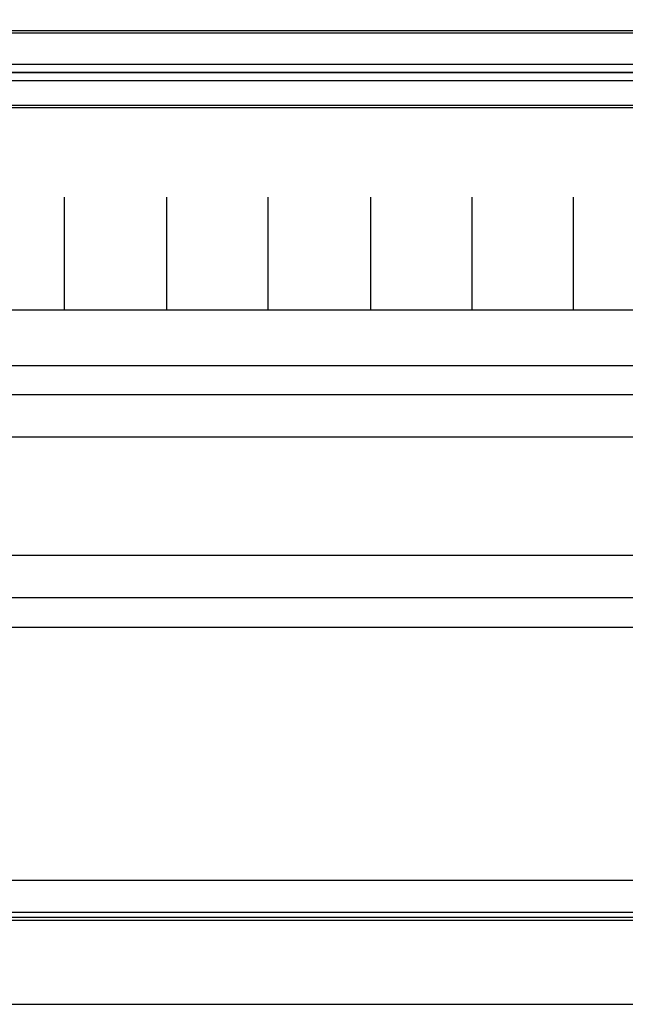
# Model space of a CAD drawing. Extents: x -631805 to -376315, y -40155 to 84873.
# Tile 37 of 256: x -613284 to -612213, y -37283 to -35541. Entities that reach past the tile are written whole.
import ezdxf

# ---------------------------------------------------------------- set-up
doc = ezdxf.new("R2010")
doc.units = 0
doc.header["$MEASUREMENT"] = 0
doc.layers.get('0').update_dxf_attribs({"color": 252})
doc.layers.add('30', color=7, linetype='Continuous')
doc.layers.add('50', color=7, linetype='Continuous')

# ---------------------------------------------------------------- blocks, each defined once
blk = doc.blocks.new('*U1036')
at = {"layer": '50', "color": 7}
for points in [[(491.918695, -750.333491), (851.82548, -750.333491)], [(503.983265, -85.921426), (839.76091, -85.921426), (839.76091, -735.000783), (503.983265, -735.000783), (503.983265, -85.921426)], [(507.824617, -728.385739), (835.919558, -728.385739), (835.919558, -441.457538), (507.824617, -441.457538), (507.824617, -728.385739)], [(507.824617, -578.069586), (835.919558, -578.069586), (835.919558, -591.771043), (507.824617, -591.771043), (507.824617, -578.069586)]]:
    blk.add_lwpolyline(points, dxfattribs=at)
blk.add_lwpolyline([(508.238179, -578.482695), (835.505996, -578.482695), (835.505996, -591.357933), (508.238179, -591.357933), (508.238179, -578.482695)], close=True, dxfattribs=at)
blk = doc.blocks.new('*U1055')
at = {"layer": '50', "color": 7}
for points in [[(832.001083, -585.500256), (512.000243, -585.500256)], [(515.970229, -584.006707), (827.968097, -584.006707)]]:
    blk.add_lwpolyline(points, dxfattribs=at)
blk = doc.blocks.new('*U1059')
at = {"layer": '50', "color": 7}
for points in [[(512.000243, -585.497608), (832.001083, -585.497608)], [(832.001083, -735.498632), (512.000243, -735.498632)], [(515.970229, -734.007732), (827.968097, -734.007732)], [(827.968097, -586.988509), (515.970229, -586.988509)], [(827.968097, -586.988509), (515.970229, -586.988509)], [(509.985212, -627.512936), (834.016113, -627.512936)], [(827.968097, -586.988509), (515.970229, -586.988509)], [(509.985212, -627.512936), (834.016113, -627.512936)], [(689.850092, -627.555306), (689.850092, -607.543341)], [(707.95137, -627.555306), (707.95137, -607.543341)], [(725.885633, -627.555306), (725.885633, -607.543341)], [(743.986911, -627.555306), (743.986911, -607.543341)], [(761.899965, -627.555306), (761.899965, -607.543341)], [(779.834227, -627.555306), (779.834227, -607.543341)], [(509.985212, -637.345466), (834.016113, -637.345466), (834.016113, -683.650775), (509.985212, -683.650775), (509.985212, -637.345466)]]:
    blk.add_lwpolyline(points, dxfattribs=at)
blk = doc.blocks.new('*U1060')
at = {"layer": '30', "color": 7}
blk.add_lwpolyline([(499.9802, -642.474906), (844.087401, -642.474906), (844.087401, -678.452483), (499.9802, -678.452483), (499.9802, -642.474906)], close=True, dxfattribs=at)
for points in [[(499.9802, -642.474906), (844.087401, -642.474906), (844.087401, -678.452483), (499.9802, -678.452483), (499.9802, -642.474906)], [(499.9802, -649.971779), (844.087401, -649.971779), (844.087401, -670.95561), (499.9802, -670.95561), (499.9802, -649.971779)]]:
    blk.add_lwpolyline(points, dxfattribs=at)

msp = doc.modelspace()

# ---------------------------------------------------------------- block references
at = {"xscale": 10, "yscale": 10, "zscale": 10}
for name in ['*U1036', '*U1055', '*U1060', '*U1059']:
    msp.add_blockref(name, (-620103.1, -29779.7), dxfattribs=at)

doc.saveas('drawing.dxf')
